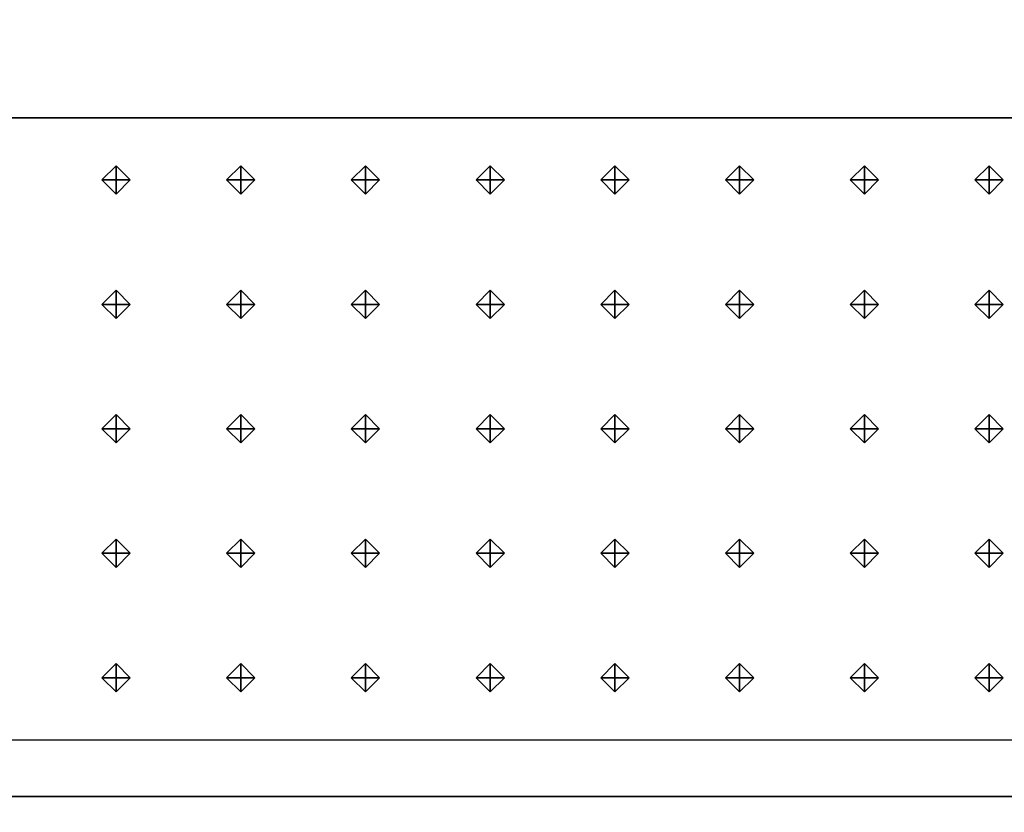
# Model space of a CAD drawing. Header units: inches. Extents: x 0.1 to 82.8, y 0.2 to 48.3.
# Tile 66 of 110: x 26.9 to 28.6, y 4.5 to 5.9. Entities that reach past the tile are written whole.
import ezdxf

# ---------------------------------------------------------------- set-up
doc = ezdxf.new("R2010")
doc.units = ezdxf.units.IN
doc.header["$MEASUREMENT"] = 0
doc.layers.add('DLX_CALC', color=3, linetype='Continuous', true_color=0x00ff00)
doc.layers.add('DLX_CONT', color=7, linetype='Continuous', true_color=0x969696)

msp = doc.modelspace()

# ---------------------------------------------------------------- linework, layer by layer
at = {"layer": 'DLX_CALC'}
for points in [[(45.6486, 5.713, 0), (45.6486, 33.013, 0), (0.3486, 33.0132, 0), (0.3485, 0.4132, 0), (0.3889, 0.4132, 0), (0.3889, 5.7132, 0), (45.6486, 5.713, 0)], [(45.6486, 5.713, 0), (0.4714, 5.7132, 0)], [(0.8486, 5.7132, 0), (45.1486, 5.713, 0)], [(0.4714, 4.6132, 0), (45.6486, 4.613, 0)]]:
    msp.add_polyline3d(points, dxfattribs=at)
at = {"layer": 'DLX_CONT'}
for points in [[(45.6486, 5.713, 0), (0.3889, 5.7132, 0)], [(0.3889, 5.7132, 0), (45.6486, 5.713, 0)], [(45.6486, 5.713, 0), (0.3889, 5.7132, 0)], [(0.3889, 5.7132, 0), (45.6486, 5.713, 0)], [(0.4238, 4.5132, 0), (45.6486, 4.513, 0)], [(45.6486, 4.513, 0), (0.4238, 4.5132, 0)], [(45.6486, 4.513, 0), (0.4238, 4.5132, 0)], [(0.4238, 4.5132, 0), (45.6486, 4.513, 0)], [(0.4238, 4.5132, 0), (45.6486, 4.513, 0)], [(45.6486, 4.513, 0), (0.4238, 4.5132, 0)]]:
    msp.add_polyline3d(points, dxfattribs=at)

# ---------------------------------------------------------------- meshes
at = {"layer": 'DLX_CALC'}
mesh = msp.add_polyface(dxfattribs=at)
corners = [(27.0267, 5.5781), (27.0517, 5.6031), (27.0267, 5.6031), (27.0517, 5.6031), (27.0267, 5.6281), (27.0267, 5.6031), (27.0267, 5.6281), (27.0017, 5.6031), (27.0267, 5.6031), (27.0017, 5.6031), (27.0267, 5.5781), (27.0267, 5.6031), (27.0517, 5.6031), (27.0267, 5.5781), (27.0267, 5.6031), (27.0267, 5.6281), (27.0517, 5.6031), (27.0267, 5.6031), (27.0017, 5.6031), (27.0267, 5.6281), (27.0267, 5.6031), (27.0267, 5.5781), (27.0017, 5.6031), (27.0267, 5.6031)]
mesh.append_faces([[corners[k] for k in face] for face in [(0, 1, 2), (3, 4, 5), (6, 7, 8), (9, 10, 11), (12, 13, 14), (15, 16, 17), (18, 19, 20), (21, 22, 23)]])
mesh = msp.add_polyface(dxfattribs=at)
corners = [(27.2471, 5.5781), (27.2721, 5.6031), (27.2471, 5.6031), (27.2721, 5.6031), (27.2471, 5.6281), (27.2471, 5.6031), (27.2471, 5.6281), (27.2221, 5.6031), (27.2471, 5.6031), (27.2221, 5.6031), (27.2471, 5.5781), (27.2471, 5.6031), (27.2721, 5.6031), (27.2471, 5.5781), (27.2471, 5.6031), (27.2471, 5.6281), (27.2721, 5.6031), (27.2471, 5.6031), (27.2221, 5.6031), (27.2471, 5.6281), (27.2471, 5.6031), (27.2471, 5.5781), (27.2221, 5.6031), (27.2471, 5.6031)]
mesh.append_faces([[corners[k] for k in face] for face in [(0, 1, 2), (3, 4, 5), (6, 7, 8), (9, 10, 11), (12, 13, 14), (15, 16, 17), (18, 19, 20), (21, 22, 23)]])
mesh = msp.add_polyface(dxfattribs=at)
corners = [(27.4675, 5.5781), (27.4925, 5.6031), (27.4675, 5.6031), (27.4925, 5.6031), (27.4675, 5.6281), (27.4675, 5.6031), (27.4675, 5.6281), (27.4425, 5.6031), (27.4675, 5.6031), (27.4425, 5.6031), (27.4675, 5.5781), (27.4675, 5.6031), (27.4925, 5.6031), (27.4675, 5.5781), (27.4675, 5.6031), (27.4675, 5.6281), (27.4925, 5.6031), (27.4675, 5.6031), (27.4425, 5.6031), (27.4675, 5.6281), (27.4675, 5.6031), (27.4675, 5.5781), (27.4425, 5.6031), (27.4675, 5.6031)]
mesh.append_faces([[corners[k] for k in face] for face in [(0, 1, 2), (3, 4, 5), (6, 7, 8), (9, 10, 11), (12, 13, 14), (15, 16, 17), (18, 19, 20), (21, 22, 23)]])
mesh = msp.add_polyface(dxfattribs=at)
corners = [(27.6879, 5.5781), (27.7129, 5.6031), (27.6879, 5.6031), (27.7129, 5.6031), (27.6879, 5.6281), (27.6879, 5.6031), (27.6879, 5.6281), (27.6629, 5.6031), (27.6879, 5.6031), (27.6629, 5.6031), (27.6879, 5.5781), (27.6879, 5.6031), (27.7129, 5.6031), (27.6879, 5.5781), (27.6879, 5.6031), (27.6879, 5.6281), (27.7129, 5.6031), (27.6879, 5.6031), (27.6629, 5.6031), (27.6879, 5.6281), (27.6879, 5.6031), (27.6879, 5.5781), (27.6629, 5.6031), (27.6879, 5.6031)]
mesh.append_faces([[corners[k] for k in face] for face in [(0, 1, 2), (3, 4, 5), (6, 7, 8), (9, 10, 11), (12, 13, 14), (15, 16, 17), (18, 19, 20), (21, 22, 23)]])
mesh = msp.add_polyface(dxfattribs=at)
corners = [(27.9082, 5.5781), (27.9332, 5.6031), (27.9082, 5.6031), (27.9332, 5.6031), (27.9082, 5.6281), (27.9082, 5.6031), (27.9082, 5.6281), (27.8832, 5.6031), (27.9082, 5.6031), (27.8832, 5.6031), (27.9082, 5.5781), (27.9082, 5.6031), (27.9332, 5.6031), (27.9082, 5.5781), (27.9082, 5.6031), (27.9082, 5.6281), (27.9332, 5.6031), (27.9082, 5.6031), (27.8832, 5.6031), (27.9082, 5.6281), (27.9082, 5.6031), (27.9082, 5.5781), (27.8832, 5.6031), (27.9082, 5.6031)]
mesh.append_faces([[corners[k] for k in face] for face in [(0, 1, 2), (3, 4, 5), (6, 7, 8), (9, 10, 11), (12, 13, 14), (15, 16, 17), (18, 19, 20), (21, 22, 23)]])
mesh = msp.add_polyface(dxfattribs=at)
corners = [(28.1286, 5.5781), (28.1536, 5.6031), (28.1286, 5.6031), (28.1536, 5.6031), (28.1286, 5.6281), (28.1286, 5.6031), (28.1286, 5.6281), (28.1036, 5.6031), (28.1286, 5.6031), (28.1036, 5.6031), (28.1286, 5.5781), (28.1286, 5.6031), (28.1536, 5.6031), (28.1286, 5.5781), (28.1286, 5.6031), (28.1286, 5.6281), (28.1536, 5.6031), (28.1286, 5.6031), (28.1036, 5.6031), (28.1286, 5.6281), (28.1286, 5.6031), (28.1286, 5.5781), (28.1036, 5.6031), (28.1286, 5.6031)]
mesh.append_faces([[corners[k] for k in face] for face in [(0, 1, 2), (3, 4, 5), (6, 7, 8), (9, 10, 11), (12, 13, 14), (15, 16, 17), (18, 19, 20), (21, 22, 23)]])
mesh = msp.add_polyface(dxfattribs=at)
corners = [(28.349, 5.5781), (28.374, 5.6031), (28.349, 5.6031), (28.374, 5.6031), (28.349, 5.6281), (28.349, 5.6031), (28.349, 5.6281), (28.324, 5.6031), (28.349, 5.6031), (28.324, 5.6031), (28.349, 5.5781), (28.349, 5.6031), (28.374, 5.6031), (28.349, 5.5781), (28.349, 5.6031), (28.349, 5.6281), (28.374, 5.6031), (28.349, 5.6031), (28.324, 5.6031), (28.349, 5.6281), (28.349, 5.6031), (28.349, 5.5781), (28.324, 5.6031), (28.349, 5.6031)]
mesh.append_faces([[corners[k] for k in face] for face in [(0, 1, 2), (3, 4, 5), (6, 7, 8), (9, 10, 11), (12, 13, 14), (15, 16, 17), (18, 19, 20), (21, 22, 23)]])
mesh = msp.add_polyface(dxfattribs=at)
corners = [(28.5694, 5.5781), (28.5944, 5.6031), (28.5694, 5.6031), (28.5944, 5.6031), (28.5694, 5.6281), (28.5694, 5.6031), (28.5694, 5.6281), (28.5444, 5.6031), (28.5694, 5.6031), (28.5444, 5.6031), (28.5694, 5.5781), (28.5694, 5.6031), (28.5944, 5.6031), (28.5694, 5.5781), (28.5694, 5.6031), (28.5694, 5.6281), (28.5944, 5.6031), (28.5694, 5.6031), (28.5444, 5.6031), (28.5694, 5.6281), (28.5694, 5.6031), (28.5694, 5.5781), (28.5444, 5.6031), (28.5694, 5.6031)]
mesh.append_faces([[corners[k] for k in face] for face in [(0, 1, 2), (3, 4, 5), (6, 7, 8), (9, 10, 11), (12, 13, 14), (15, 16, 17), (18, 19, 20), (21, 22, 23)]])
mesh = msp.add_polyface(dxfattribs=at)
corners = [(27.0267, 5.3581), (27.0517, 5.3831), (27.0267, 5.3831), (27.0517, 5.3831), (27.0267, 5.4081), (27.0267, 5.3831), (27.0267, 5.4081), (27.0017, 5.3831), (27.0267, 5.3831), (27.0017, 5.3831), (27.0267, 5.3581), (27.0267, 5.3831), (27.0517, 5.3831), (27.0267, 5.3581), (27.0267, 5.3831), (27.0267, 5.4081), (27.0517, 5.3831), (27.0267, 5.3831), (27.0017, 5.3831), (27.0267, 5.4081), (27.0267, 5.3831), (27.0267, 5.3581), (27.0017, 5.3831), (27.0267, 5.3831)]
mesh.append_faces([[corners[k] for k in face] for face in [(0, 1, 2), (3, 4, 5), (6, 7, 8), (9, 10, 11), (12, 13, 14), (15, 16, 17), (18, 19, 20), (21, 22, 23)]])
mesh = msp.add_polyface(dxfattribs=at)
corners = [(27.2471, 5.3581), (27.2721, 5.3831), (27.2471, 5.3831), (27.2721, 5.3831), (27.2471, 5.4081), (27.2471, 5.3831), (27.2471, 5.4081), (27.2221, 5.3831), (27.2471, 5.3831), (27.2221, 5.3831), (27.2471, 5.3581), (27.2471, 5.3831), (27.2721, 5.3831), (27.2471, 5.3581), (27.2471, 5.3831), (27.2471, 5.4081), (27.2721, 5.3831), (27.2471, 5.3831), (27.2221, 5.3831), (27.2471, 5.4081), (27.2471, 5.3831), (27.2471, 5.3581), (27.2221, 5.3831), (27.2471, 5.3831)]
mesh.append_faces([[corners[k] for k in face] for face in [(0, 1, 2), (3, 4, 5), (6, 7, 8), (9, 10, 11), (12, 13, 14), (15, 16, 17), (18, 19, 20), (21, 22, 23)]])
mesh = msp.add_polyface(dxfattribs=at)
corners = [(27.4675, 5.3581), (27.4925, 5.3831), (27.4675, 5.3831), (27.4925, 5.3831), (27.4675, 5.4081), (27.4675, 5.3831), (27.4675, 5.4081), (27.4425, 5.3831), (27.4675, 5.3831), (27.4425, 5.3831), (27.4675, 5.3581), (27.4675, 5.3831), (27.4925, 5.3831), (27.4675, 5.3581), (27.4675, 5.3831), (27.4675, 5.4081), (27.4925, 5.3831), (27.4675, 5.3831), (27.4425, 5.3831), (27.4675, 5.4081), (27.4675, 5.3831), (27.4675, 5.3581), (27.4425, 5.3831), (27.4675, 5.3831)]
mesh.append_faces([[corners[k] for k in face] for face in [(0, 1, 2), (3, 4, 5), (6, 7, 8), (9, 10, 11), (12, 13, 14), (15, 16, 17), (18, 19, 20), (21, 22, 23)]])
mesh = msp.add_polyface(dxfattribs=at)
corners = [(27.6879, 5.3581), (27.7129, 5.3831), (27.6879, 5.3831), (27.7129, 5.3831), (27.6879, 5.4081), (27.6879, 5.3831), (27.6879, 5.4081), (27.6629, 5.3831), (27.6879, 5.3831), (27.6629, 5.3831), (27.6879, 5.3581), (27.6879, 5.3831), (27.7129, 5.3831), (27.6879, 5.3581), (27.6879, 5.3831), (27.6879, 5.4081), (27.7129, 5.3831), (27.6879, 5.3831), (27.6629, 5.3831), (27.6879, 5.4081), (27.6879, 5.3831), (27.6879, 5.3581), (27.6629, 5.3831), (27.6879, 5.3831)]
mesh.append_faces([[corners[k] for k in face] for face in [(0, 1, 2), (3, 4, 5), (6, 7, 8), (9, 10, 11), (12, 13, 14), (15, 16, 17), (18, 19, 20), (21, 22, 23)]])
mesh = msp.add_polyface(dxfattribs=at)
corners = [(27.9082, 5.3581), (27.9332, 5.3831), (27.9082, 5.3831), (27.9332, 5.3831), (27.9082, 5.4081), (27.9082, 5.3831), (27.9082, 5.4081), (27.8832, 5.3831), (27.9082, 5.3831), (27.8832, 5.3831), (27.9082, 5.3581), (27.9082, 5.3831), (27.9332, 5.3831), (27.9082, 5.3581), (27.9082, 5.3831), (27.9082, 5.4081), (27.9332, 5.3831), (27.9082, 5.3831), (27.8832, 5.3831), (27.9082, 5.4081), (27.9082, 5.3831), (27.9082, 5.3581), (27.8832, 5.3831), (27.9082, 5.3831)]
mesh.append_faces([[corners[k] for k in face] for face in [(0, 1, 2), (3, 4, 5), (6, 7, 8), (9, 10, 11), (12, 13, 14), (15, 16, 17), (18, 19, 20), (21, 22, 23)]])
mesh = msp.add_polyface(dxfattribs=at)
corners = [(28.1286, 5.3581), (28.1536, 5.3831), (28.1286, 5.3831), (28.1536, 5.3831), (28.1286, 5.4081), (28.1286, 5.3831), (28.1286, 5.4081), (28.1036, 5.3831), (28.1286, 5.3831), (28.1036, 5.3831), (28.1286, 5.3581), (28.1286, 5.3831), (28.1536, 5.3831), (28.1286, 5.3581), (28.1286, 5.3831), (28.1286, 5.4081), (28.1536, 5.3831), (28.1286, 5.3831), (28.1036, 5.3831), (28.1286, 5.4081), (28.1286, 5.3831), (28.1286, 5.3581), (28.1036, 5.3831), (28.1286, 5.3831)]
mesh.append_faces([[corners[k] for k in face] for face in [(0, 1, 2), (3, 4, 5), (6, 7, 8), (9, 10, 11), (12, 13, 14), (15, 16, 17), (18, 19, 20), (21, 22, 23)]])
mesh = msp.add_polyface(dxfattribs=at)
corners = [(28.349, 5.3581), (28.374, 5.3831), (28.349, 5.3831), (28.374, 5.3831), (28.349, 5.4081), (28.349, 5.3831), (28.349, 5.4081), (28.324, 5.3831), (28.349, 5.3831), (28.324, 5.3831), (28.349, 5.3581), (28.349, 5.3831), (28.374, 5.3831), (28.349, 5.3581), (28.349, 5.3831), (28.349, 5.4081), (28.374, 5.3831), (28.349, 5.3831), (28.324, 5.3831), (28.349, 5.4081), (28.349, 5.3831), (28.349, 5.3581), (28.324, 5.3831), (28.349, 5.3831)]
mesh.append_faces([[corners[k] for k in face] for face in [(0, 1, 2), (3, 4, 5), (6, 7, 8), (9, 10, 11), (12, 13, 14), (15, 16, 17), (18, 19, 20), (21, 22, 23)]])
mesh = msp.add_polyface(dxfattribs=at)
corners = [(28.5694, 5.3581), (28.5944, 5.3831), (28.5694, 5.3831), (28.5944, 5.3831), (28.5694, 5.4081), (28.5694, 5.3831), (28.5694, 5.4081), (28.5444, 5.3831), (28.5694, 5.3831), (28.5444, 5.3831), (28.5694, 5.3581), (28.5694, 5.3831), (28.5944, 5.3831), (28.5694, 5.3581), (28.5694, 5.3831), (28.5694, 5.4081), (28.5944, 5.3831), (28.5694, 5.3831), (28.5444, 5.3831), (28.5694, 5.4081), (28.5694, 5.3831), (28.5694, 5.3581), (28.5444, 5.3831), (28.5694, 5.3831)]
mesh.append_faces([[corners[k] for k in face] for face in [(0, 1, 2), (3, 4, 5), (6, 7, 8), (9, 10, 11), (12, 13, 14), (15, 16, 17), (18, 19, 20), (21, 22, 23)]])
mesh = msp.add_polyface(dxfattribs=at)
corners = [(27.0267, 5.1381), (27.0517, 5.1631), (27.0267, 5.1631), (27.0517, 5.1631), (27.0267, 5.1881), (27.0267, 5.1631), (27.0267, 5.1881), (27.0017, 5.1631), (27.0267, 5.1631), (27.0017, 5.1631), (27.0267, 5.1381), (27.0267, 5.1631), (27.0517, 5.1631), (27.0267, 5.1381), (27.0267, 5.1631), (27.0267, 5.1881), (27.0517, 5.1631), (27.0267, 5.1631), (27.0017, 5.1631), (27.0267, 5.1881), (27.0267, 5.1631), (27.0267, 5.1381), (27.0017, 5.1631), (27.0267, 5.1631)]
mesh.append_faces([[corners[k] for k in face] for face in [(0, 1, 2), (3, 4, 5), (6, 7, 8), (9, 10, 11), (12, 13, 14), (15, 16, 17), (18, 19, 20), (21, 22, 23)]])
mesh = msp.add_polyface(dxfattribs=at)
corners = [(27.2471, 5.1381), (27.2721, 5.1631), (27.2471, 5.1631), (27.2721, 5.1631), (27.2471, 5.1881), (27.2471, 5.1631), (27.2471, 5.1881), (27.2221, 5.1631), (27.2471, 5.1631), (27.2221, 5.1631), (27.2471, 5.1381), (27.2471, 5.1631), (27.2721, 5.1631), (27.2471, 5.1381), (27.2471, 5.1631), (27.2471, 5.1881), (27.2721, 5.1631), (27.2471, 5.1631), (27.2221, 5.1631), (27.2471, 5.1881), (27.2471, 5.1631), (27.2471, 5.1381), (27.2221, 5.1631), (27.2471, 5.1631)]
mesh.append_faces([[corners[k] for k in face] for face in [(0, 1, 2), (3, 4, 5), (6, 7, 8), (9, 10, 11), (12, 13, 14), (15, 16, 17), (18, 19, 20), (21, 22, 23)]])
mesh = msp.add_polyface(dxfattribs=at)
corners = [(27.4675, 5.1381), (27.4925, 5.1631), (27.4675, 5.1631), (27.4925, 5.1631), (27.4675, 5.1881), (27.4675, 5.1631), (27.4675, 5.1881), (27.4425, 5.1631), (27.4675, 5.1631), (27.4425, 5.1631), (27.4675, 5.1381), (27.4675, 5.1631), (27.4925, 5.1631), (27.4675, 5.1381), (27.4675, 5.1631), (27.4675, 5.1881), (27.4925, 5.1631), (27.4675, 5.1631), (27.4425, 5.1631), (27.4675, 5.1881), (27.4675, 5.1631), (27.4675, 5.1381), (27.4425, 5.1631), (27.4675, 5.1631)]
mesh.append_faces([[corners[k] for k in face] for face in [(0, 1, 2), (3, 4, 5), (6, 7, 8), (9, 10, 11), (12, 13, 14), (15, 16, 17), (18, 19, 20), (21, 22, 23)]])
mesh = msp.add_polyface(dxfattribs=at)
corners = [(27.6879, 5.1381), (27.7129, 5.1631), (27.6879, 5.1631), (27.7129, 5.1631), (27.6879, 5.1881), (27.6879, 5.1631), (27.6879, 5.1881), (27.6629, 5.1631), (27.6879, 5.1631), (27.6629, 5.1631), (27.6879, 5.1381), (27.6879, 5.1631), (27.7129, 5.1631), (27.6879, 5.1381), (27.6879, 5.1631), (27.6879, 5.1881), (27.7129, 5.1631), (27.6879, 5.1631), (27.6629, 5.1631), (27.6879, 5.1881), (27.6879, 5.1631), (27.6879, 5.1381), (27.6629, 5.1631), (27.6879, 5.1631)]
mesh.append_faces([[corners[k] for k in face] for face in [(0, 1, 2), (3, 4, 5), (6, 7, 8), (9, 10, 11), (12, 13, 14), (15, 16, 17), (18, 19, 20), (21, 22, 23)]])
mesh = msp.add_polyface(dxfattribs=at)
corners = [(27.9082, 5.1381), (27.9332, 5.1631), (27.9082, 5.1631), (27.9332, 5.1631), (27.9082, 5.1881), (27.9082, 5.1631), (27.9082, 5.1881), (27.8832, 5.1631), (27.9082, 5.1631), (27.8832, 5.1631), (27.9082, 5.1381), (27.9082, 5.1631), (27.9332, 5.1631), (27.9082, 5.1381), (27.9082, 5.1631), (27.9082, 5.1881), (27.9332, 5.1631), (27.9082, 5.1631), (27.8832, 5.1631), (27.9082, 5.1881), (27.9082, 5.1631), (27.9082, 5.1381), (27.8832, 5.1631), (27.9082, 5.1631)]
mesh.append_faces([[corners[k] for k in face] for face in [(0, 1, 2), (3, 4, 5), (6, 7, 8), (9, 10, 11), (12, 13, 14), (15, 16, 17), (18, 19, 20), (21, 22, 23)]])
mesh = msp.add_polyface(dxfattribs=at)
corners = [(28.1286, 5.1381), (28.1536, 5.1631), (28.1286, 5.1631), (28.1536, 5.1631), (28.1286, 5.1881), (28.1286, 5.1631), (28.1286, 5.1881), (28.1036, 5.1631), (28.1286, 5.1631), (28.1036, 5.1631), (28.1286, 5.1381), (28.1286, 5.1631), (28.1536, 5.1631), (28.1286, 5.1381), (28.1286, 5.1631), (28.1286, 5.1881), (28.1536, 5.1631), (28.1286, 5.1631), (28.1036, 5.1631), (28.1286, 5.1881), (28.1286, 5.1631), (28.1286, 5.1381), (28.1036, 5.1631), (28.1286, 5.1631)]
mesh.append_faces([[corners[k] for k in face] for face in [(0, 1, 2), (3, 4, 5), (6, 7, 8), (9, 10, 11), (12, 13, 14), (15, 16, 17), (18, 19, 20), (21, 22, 23)]])
mesh = msp.add_polyface(dxfattribs=at)
corners = [(28.349, 5.1381), (28.374, 5.1631), (28.349, 5.1631), (28.374, 5.1631), (28.349, 5.1881), (28.349, 5.1631), (28.349, 5.1881), (28.324, 5.1631), (28.349, 5.1631), (28.324, 5.1631), (28.349, 5.1381), (28.349, 5.1631), (28.374, 5.1631), (28.349, 5.1381), (28.349, 5.1631), (28.349, 5.1881), (28.374, 5.1631), (28.349, 5.1631), (28.324, 5.1631), (28.349, 5.1881), (28.349, 5.1631), (28.349, 5.1381), (28.324, 5.1631), (28.349, 5.1631)]
mesh.append_faces([[corners[k] for k in face] for face in [(0, 1, 2), (3, 4, 5), (6, 7, 8), (9, 10, 11), (12, 13, 14), (15, 16, 17), (18, 19, 20), (21, 22, 23)]])
mesh = msp.add_polyface(dxfattribs=at)
corners = [(28.5694, 5.1381), (28.5944, 5.1631), (28.5694, 5.1631), (28.5944, 5.1631), (28.5694, 5.1881), (28.5694, 5.1631), (28.5694, 5.1881), (28.5444, 5.1631), (28.5694, 5.1631), (28.5444, 5.1631), (28.5694, 5.1381), (28.5694, 5.1631), (28.5944, 5.1631), (28.5694, 5.1381), (28.5694, 5.1631), (28.5694, 5.1881), (28.5944, 5.1631), (28.5694, 5.1631), (28.5444, 5.1631), (28.5694, 5.1881), (28.5694, 5.1631), (28.5694, 5.1381), (28.5444, 5.1631), (28.5694, 5.1631)]
mesh.append_faces([[corners[k] for k in face] for face in [(0, 1, 2), (3, 4, 5), (6, 7, 8), (9, 10, 11), (12, 13, 14), (15, 16, 17), (18, 19, 20), (21, 22, 23)]])
mesh = msp.add_polyface(dxfattribs=at)
corners = [(27.0267, 4.9181), (27.0517, 4.9431), (27.0267, 4.9431), (27.0517, 4.9431), (27.0267, 4.9681), (27.0267, 4.9431), (27.0267, 4.9681), (27.0017, 4.9431), (27.0267, 4.9431), (27.0017, 4.9431), (27.0267, 4.9181), (27.0267, 4.9431), (27.0517, 4.9431), (27.0267, 4.9181), (27.0267, 4.9431), (27.0267, 4.9681), (27.0517, 4.9431), (27.0267, 4.9431), (27.0017, 4.9431), (27.0267, 4.9681), (27.0267, 4.9431), (27.0267, 4.9181), (27.0017, 4.9431), (27.0267, 4.9431)]
mesh.append_faces([[corners[k] for k in face] for face in [(0, 1, 2), (3, 4, 5), (6, 7, 8), (9, 10, 11), (12, 13, 14), (15, 16, 17), (18, 19, 20), (21, 22, 23)]])
mesh = msp.add_polyface(dxfattribs=at)
corners = [(27.2471, 4.9181), (27.2721, 4.9431), (27.2471, 4.9431), (27.2721, 4.9431), (27.2471, 4.9681), (27.2471, 4.9431), (27.2471, 4.9681), (27.2221, 4.9431), (27.2471, 4.9431), (27.2221, 4.9431), (27.2471, 4.9181), (27.2471, 4.9431), (27.2721, 4.9431), (27.2471, 4.9181), (27.2471, 4.9431), (27.2471, 4.9681), (27.2721, 4.9431), (27.2471, 4.9431), (27.2221, 4.9431), (27.2471, 4.9681), (27.2471, 4.9431), (27.2471, 4.9181), (27.2221, 4.9431), (27.2471, 4.9431)]
mesh.append_faces([[corners[k] for k in face] for face in [(0, 1, 2), (3, 4, 5), (6, 7, 8), (9, 10, 11), (12, 13, 14), (15, 16, 17), (18, 19, 20), (21, 22, 23)]])
mesh = msp.add_polyface(dxfattribs=at)
corners = [(27.4675, 4.9181), (27.4925, 4.9431), (27.4675, 4.9431), (27.4925, 4.9431), (27.4675, 4.9681), (27.4675, 4.9431), (27.4675, 4.9681), (27.4425, 4.9431), (27.4675, 4.9431), (27.4425, 4.9431), (27.4675, 4.9181), (27.4675, 4.9431), (27.4925, 4.9431), (27.4675, 4.9181), (27.4675, 4.9431), (27.4675, 4.9681), (27.4925, 4.9431), (27.4675, 4.9431), (27.4425, 4.9431), (27.4675, 4.9681), (27.4675, 4.9431), (27.4675, 4.9181), (27.4425, 4.9431), (27.4675, 4.9431)]
mesh.append_faces([[corners[k] for k in face] for face in [(0, 1, 2), (3, 4, 5), (6, 7, 8), (9, 10, 11), (12, 13, 14), (15, 16, 17), (18, 19, 20), (21, 22, 23)]])
mesh = msp.add_polyface(dxfattribs=at)
corners = [(27.6879, 4.9181), (27.7129, 4.9431), (27.6879, 4.9431), (27.7129, 4.9431), (27.6879, 4.9681), (27.6879, 4.9431), (27.6879, 4.9681), (27.6629, 4.9431), (27.6879, 4.9431), (27.6629, 4.9431), (27.6879, 4.9181), (27.6879, 4.9431), (27.7129, 4.9431), (27.6879, 4.9181), (27.6879, 4.9431), (27.6879, 4.9681), (27.7129, 4.9431), (27.6879, 4.9431), (27.6629, 4.9431), (27.6879, 4.9681), (27.6879, 4.9431), (27.6879, 4.9181), (27.6629, 4.9431), (27.6879, 4.9431)]
mesh.append_faces([[corners[k] for k in face] for face in [(0, 1, 2), (3, 4, 5), (6, 7, 8), (9, 10, 11), (12, 13, 14), (15, 16, 17), (18, 19, 20), (21, 22, 23)]])
mesh = msp.add_polyface(dxfattribs=at)
corners = [(27.9082, 4.9181), (27.9332, 4.9431), (27.9082, 4.9431), (27.9332, 4.9431), (27.9082, 4.9681), (27.9082, 4.9431), (27.9082, 4.9681), (27.8832, 4.9431), (27.9082, 4.9431), (27.8832, 4.9431), (27.9082, 4.9181), (27.9082, 4.9431), (27.9332, 4.9431), (27.9082, 4.9181), (27.9082, 4.9431), (27.9082, 4.9681), (27.9332, 4.9431), (27.9082, 4.9431), (27.8832, 4.9431), (27.9082, 4.9681), (27.9082, 4.9431), (27.9082, 4.9181), (27.8832, 4.9431), (27.9082, 4.9431)]
mesh.append_faces([[corners[k] for k in face] for face in [(0, 1, 2), (3, 4, 5), (6, 7, 8), (9, 10, 11), (12, 13, 14), (15, 16, 17), (18, 19, 20), (21, 22, 23)]])
mesh = msp.add_polyface(dxfattribs=at)
corners = [(28.1286, 4.9181), (28.1536, 4.9431), (28.1286, 4.9431), (28.1536, 4.9431), (28.1286, 4.9681), (28.1286, 4.9431), (28.1286, 4.9681), (28.1036, 4.9431), (28.1286, 4.9431), (28.1036, 4.9431), (28.1286, 4.9181), (28.1286, 4.9431), (28.1536, 4.9431), (28.1286, 4.9181), (28.1286, 4.9431), (28.1286, 4.9681), (28.1536, 4.9431), (28.1286, 4.9431), (28.1036, 4.9431), (28.1286, 4.9681), (28.1286, 4.9431), (28.1286, 4.9181), (28.1036, 4.9431), (28.1286, 4.9431)]
mesh.append_faces([[corners[k] for k in face] for face in [(0, 1, 2), (3, 4, 5), (6, 7, 8), (9, 10, 11), (12, 13, 14), (15, 16, 17), (18, 19, 20), (21, 22, 23)]])
mesh = msp.add_polyface(dxfattribs=at)
corners = [(28.349, 4.9181), (28.374, 4.9431), (28.349, 4.9431), (28.374, 4.9431), (28.349, 4.9681), (28.349, 4.9431), (28.349, 4.9681), (28.324, 4.9431), (28.349, 4.9431), (28.324, 4.9431), (28.349, 4.9181), (28.349, 4.9431), (28.374, 4.9431), (28.349, 4.9181), (28.349, 4.9431), (28.349, 4.9681), (28.374, 4.9431), (28.349, 4.9431), (28.324, 4.9431), (28.349, 4.9681), (28.349, 4.9431), (28.349, 4.9181), (28.324, 4.9431), (28.349, 4.9431)]
mesh.append_faces([[corners[k] for k in face] for face in [(0, 1, 2), (3, 4, 5), (6, 7, 8), (9, 10, 11), (12, 13, 14), (15, 16, 17), (18, 19, 20), (21, 22, 23)]])
mesh = msp.add_polyface(dxfattribs=at)
corners = [(28.5694, 4.9181), (28.5944, 4.9431), (28.5694, 4.9431), (28.5944, 4.9431), (28.5694, 4.9681), (28.5694, 4.9431), (28.5694, 4.9681), (28.5444, 4.9431), (28.5694, 4.9431), (28.5444, 4.9431), (28.5694, 4.9181), (28.5694, 4.9431), (28.5944, 4.9431), (28.5694, 4.9181), (28.5694, 4.9431), (28.5694, 4.9681), (28.5944, 4.9431), (28.5694, 4.9431), (28.5444, 4.9431), (28.5694, 4.9681), (28.5694, 4.9431), (28.5694, 4.9181), (28.5444, 4.9431), (28.5694, 4.9431)]
mesh.append_faces([[corners[k] for k in face] for face in [(0, 1, 2), (3, 4, 5), (6, 7, 8), (9, 10, 11), (12, 13, 14), (15, 16, 17), (18, 19, 20), (21, 22, 23)]])
mesh = msp.add_polyface(dxfattribs=at)
corners = [(27.0267, 4.6981), (27.0517, 4.7231), (27.0267, 4.7231), (27.0517, 4.7231), (27.0267, 4.7481), (27.0267, 4.7231), (27.0267, 4.7481), (27.0017, 4.7231), (27.0267, 4.7231), (27.0017, 4.7231), (27.0267, 4.6981), (27.0267, 4.7231), (27.0517, 4.7231), (27.0267, 4.6981), (27.0267, 4.7231), (27.0267, 4.7481), (27.0517, 4.7231), (27.0267, 4.7231), (27.0017, 4.7231), (27.0267, 4.7481), (27.0267, 4.7231), (27.0267, 4.6981), (27.0017, 4.7231), (27.0267, 4.7231)]
mesh.append_faces([[corners[k] for k in face] for face in [(0, 1, 2), (3, 4, 5), (6, 7, 8), (9, 10, 11), (12, 13, 14), (15, 16, 17), (18, 19, 20), (21, 22, 23)]])
mesh = msp.add_polyface(dxfattribs=at)
corners = [(27.2471, 4.6981), (27.2721, 4.7231), (27.2471, 4.7231), (27.2721, 4.7231), (27.2471, 4.7481), (27.2471, 4.7231), (27.2471, 4.7481), (27.2221, 4.7231), (27.2471, 4.7231), (27.2221, 4.7231), (27.2471, 4.6981), (27.2471, 4.7231), (27.2721, 4.7231), (27.2471, 4.6981), (27.2471, 4.7231), (27.2471, 4.7481), (27.2721, 4.7231), (27.2471, 4.7231), (27.2221, 4.7231), (27.2471, 4.7481), (27.2471, 4.7231), (27.2471, 4.6981), (27.2221, 4.7231), (27.2471, 4.7231)]
mesh.append_faces([[corners[k] for k in face] for face in [(0, 1, 2), (3, 4, 5), (6, 7, 8), (9, 10, 11), (12, 13, 14), (15, 16, 17), (18, 19, 20), (21, 22, 23)]])
mesh = msp.add_polyface(dxfattribs=at)
corners = [(27.4675, 4.6981), (27.4925, 4.7231), (27.4675, 4.7231), (27.4925, 4.7231), (27.4675, 4.7481), (27.4675, 4.7231), (27.4675, 4.7481), (27.4425, 4.7231), (27.4675, 4.7231), (27.4425, 4.7231), (27.4675, 4.6981), (27.4675, 4.7231), (27.4925, 4.7231), (27.4675, 4.6981), (27.4675, 4.7231), (27.4675, 4.7481), (27.4925, 4.7231), (27.4675, 4.7231), (27.4425, 4.7231), (27.4675, 4.7481), (27.4675, 4.7231), (27.4675, 4.6981), (27.4425, 4.7231), (27.4675, 4.7231)]
mesh.append_faces([[corners[k] for k in face] for face in [(0, 1, 2), (3, 4, 5), (6, 7, 8), (9, 10, 11), (12, 13, 14), (15, 16, 17), (18, 19, 20), (21, 22, 23)]])
mesh = msp.add_polyface(dxfattribs=at)
corners = [(27.6879, 4.6981), (27.7129, 4.7231), (27.6879, 4.7231), (27.7129, 4.7231), (27.6879, 4.7481), (27.6879, 4.7231), (27.6879, 4.7481), (27.6629, 4.7231), (27.6879, 4.7231), (27.6629, 4.7231), (27.6879, 4.6981), (27.6879, 4.7231), (27.7129, 4.7231), (27.6879, 4.6981), (27.6879, 4.7231), (27.6879, 4.7481), (27.7129, 4.7231), (27.6879, 4.7231), (27.6629, 4.7231), (27.6879, 4.7481), (27.6879, 4.7231), (27.6879, 4.6981), (27.6629, 4.7231), (27.6879, 4.7231)]
mesh.append_faces([[corners[k] for k in face] for face in [(0, 1, 2), (3, 4, 5), (6, 7, 8), (9, 10, 11), (12, 13, 14), (15, 16, 17), (18, 19, 20), (21, 22, 23)]])
mesh = msp.add_polyface(dxfattribs=at)
corners = [(27.9082, 4.6981), (27.9332, 4.7231), (27.9082, 4.7231), (27.9332, 4.7231), (27.9082, 4.7481), (27.9082, 4.7231), (27.9082, 4.7481), (27.8832, 4.7231), (27.9082, 4.7231), (27.8832, 4.7231), (27.9082, 4.6981), (27.9082, 4.7231), (27.9332, 4.7231), (27.9082, 4.6981), (27.9082, 4.7231), (27.9082, 4.7481), (27.9332, 4.7231), (27.9082, 4.7231), (27.8832, 4.7231), (27.9082, 4.7481), (27.9082, 4.7231), (27.9082, 4.6981), (27.8832, 4.7231), (27.9082, 4.7231)]
mesh.append_faces([[corners[k] for k in face] for face in [(0, 1, 2), (3, 4, 5), (6, 7, 8), (9, 10, 11), (12, 13, 14), (15, 16, 17), (18, 19, 20), (21, 22, 23)]])
mesh = msp.add_polyface(dxfattribs=at)
corners = [(28.1286, 4.6981), (28.1536, 4.7231), (28.1286, 4.7231), (28.1536, 4.7231), (28.1286, 4.7481), (28.1286, 4.7231), (28.1286, 4.7481), (28.1036, 4.7231), (28.1286, 4.7231), (28.1036, 4.7231), (28.1286, 4.6981), (28.1286, 4.7231), (28.1536, 4.7231), (28.1286, 4.6981), (28.1286, 4.7231), (28.1286, 4.7481), (28.1536, 4.7231), (28.1286, 4.7231), (28.1036, 4.7231), (28.1286, 4.7481), (28.1286, 4.7231), (28.1286, 4.6981), (28.1036, 4.7231), (28.1286, 4.7231)]
mesh.append_faces([[corners[k] for k in face] for face in [(0, 1, 2), (3, 4, 5), (6, 7, 8), (9, 10, 11), (12, 13, 14), (15, 16, 17), (18, 19, 20), (21, 22, 23)]])
mesh = msp.add_polyface(dxfattribs=at)
corners = [(28.349, 4.6981), (28.374, 4.7231), (28.349, 4.7231), (28.374, 4.7231), (28.349, 4.7481), (28.349, 4.7231), (28.349, 4.7481), (28.324, 4.7231), (28.349, 4.7231), (28.324, 4.7231), (28.349, 4.6981), (28.349, 4.7231), (28.374, 4.7231), (28.349, 4.6981), (28.349, 4.7231), (28.349, 4.7481), (28.374, 4.7231), (28.349, 4.7231), (28.324, 4.7231), (28.349, 4.7481), (28.349, 4.7231), (28.349, 4.6981), (28.324, 4.7231), (28.349, 4.7231)]
mesh.append_faces([[corners[k] for k in face] for face in [(0, 1, 2), (3, 4, 5), (6, 7, 8), (9, 10, 11), (12, 13, 14), (15, 16, 17), (18, 19, 20), (21, 22, 23)]])
mesh = msp.add_polyface(dxfattribs=at)
corners = [(28.5694, 4.6981), (28.5944, 4.7231), (28.5694, 4.7231), (28.5944, 4.7231), (28.5694, 4.7481), (28.5694, 4.7231), (28.5694, 4.7481), (28.5444, 4.7231), (28.5694, 4.7231), (28.5444, 4.7231), (28.5694, 4.6981), (28.5694, 4.7231), (28.5944, 4.7231), (28.5694, 4.6981), (28.5694, 4.7231), (28.5694, 4.7481), (28.5944, 4.7231), (28.5694, 4.7231), (28.5444, 4.7231), (28.5694, 4.7481), (28.5694, 4.7231), (28.5694, 4.6981), (28.5444, 4.7231), (28.5694, 4.7231)]
mesh.append_faces([[corners[k] for k in face] for face in [(0, 1, 2), (3, 4, 5), (6, 7, 8), (9, 10, 11), (12, 13, 14), (15, 16, 17), (18, 19, 20), (21, 22, 23)]])

doc.saveas('drawing.dxf')
